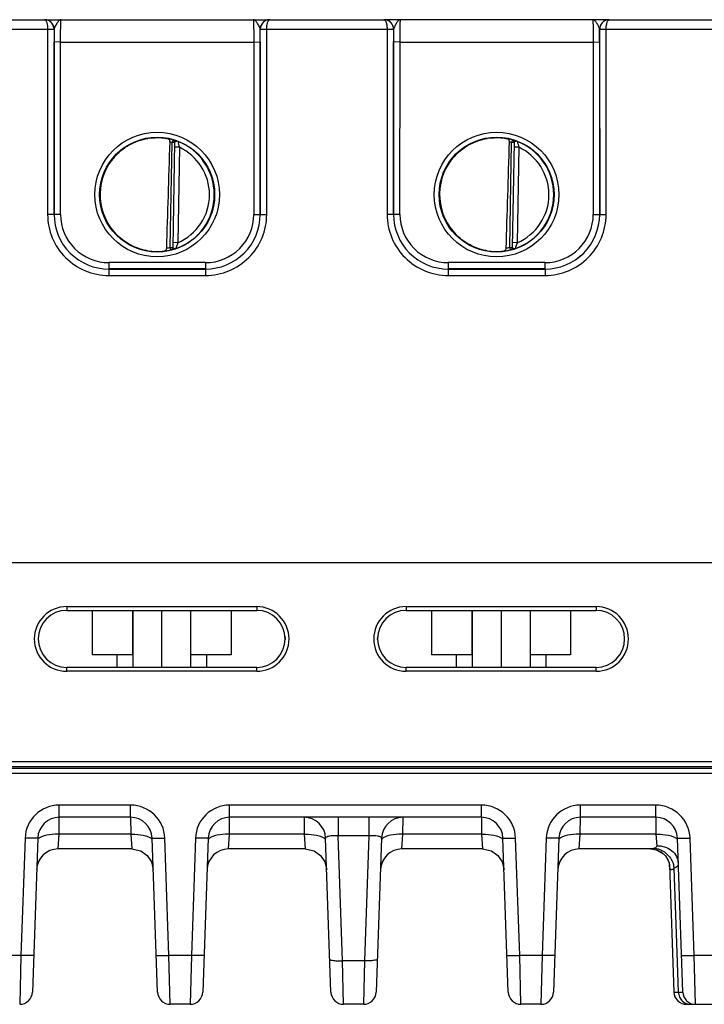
# Model space of a CAD drawing. Header units: inches. Extents: x 0 to 34, y 0 to 22.
# Tile 152 of 157: x 25 to 27.2, y 12.2 to 15.3. Entities that reach past the tile are written whole.
import ezdxf

# ---------------------------------------------------------------- set-up
doc = ezdxf.new("R2010")
doc.units = ezdxf.units.IN
doc.header["$LTSCALE"] = 1.87
doc.header["$MEASUREMENT"] = 0
doc.layers.get('0').update_dxf_attribs({"linetype": 'CONTINUOUS'})
doc.layers.add('02___PRT_ALL_AXES', color=7, linetype='CONTINUOUS')

msp = doc.modelspace()

# ---------------------------------------------------------------- linework, layer by layer
at = {"color": 7, "linetype": 'CONTINUOUS'}
for p, q in [((24.7537, 15.2779), (25.1083, 15.2779)), ((25.1098, 15.2779), (25.1083, 15.2779)), ((25.1085, 15.2779), (25.8086, 15.2779)), ((25.8087, 15.2779), (25.8072, 15.2779)), ((25.8087, 15.2779), (26.1633, 15.2779)), ((26.1648, 15.2779), (26.1633, 15.2779)), ((26.8636, 15.2779), (26.1635, 15.2779)), ((26.8637, 15.2779), (26.8622, 15.2779)), ((26.8637, 15.2779), (27.2183, 15.2779)), ((24.7439, 15.248), (25.1182, 15.248)), ((25.1182, 15.248), (25.1181, 14.6726)), ((25.1182, 15.248), (25.1382, 15.2479)), ((25.1182, 15.248), (25.1382, 15.248)), ((25.1382, 15.2479), (25.1381, 14.6725)), ((25.1385, 15.2479), (25.1382, 15.2479)), ((25.7789, 15.2479), (25.7786, 15.2479)), ((25.7789, 15.2479), (25.7989, 15.248)), ((25.7789, 15.248), (25.7989, 15.248)), ((25.7789, 14.6725), (25.7789, 15.2479)), ((25.7989, 15.248), (26.1732, 15.248)), ((25.7989, 14.6726), (25.7989, 15.248)), ((26.1732, 15.248), (26.1731, 14.6726)), ((26.1732, 15.248), (26.1932, 15.2479)), ((26.1732, 15.248), (26.1932, 15.248)), ((26.1932, 15.2479), (26.1931, 14.6725)), ((26.1935, 15.2479), (26.1932, 15.2479)), ((26.8339, 15.2479), (26.8336, 15.2479)), ((26.8339, 15.2479), (26.8539, 15.248)), ((26.8339, 15.248), (26.8539, 15.248)), ((26.8339, 14.6725), (26.8339, 15.2479)), ((26.8539, 15.248), (27.2282, 15.248)), ((26.8539, 14.6726), (26.8539, 15.248)), ((25.1382, 14.6726), (25.1383, 15.2087)), ((25.1583, 15.2085), (25.1383, 15.2087)), ((25.1582, 14.6724), (25.1583, 15.2085)), ((25.1583, 15.2085), (25.7588, 15.2085)), ((25.7588, 15.2085), (25.7788, 15.2087)), ((25.7588, 15.2085), (25.7589, 14.6724)), ((25.7788, 15.2087), (25.7789, 14.6726)), ((26.1932, 14.6726), (26.1933, 15.2087)), ((26.2133, 15.2085), (26.1933, 15.2087)), ((26.2132, 14.6724), (26.2133, 15.2085)), ((26.2133, 15.2085), (26.8138, 15.2085)), ((26.8138, 15.2085), (26.8338, 15.2087)), ((26.8138, 15.2085), (26.8139, 14.6724)), ((26.8338, 15.2087), (26.8339, 14.6726)), ((25.4993, 14.57), (25.505, 14.8963)), ((25.5072, 14.9039), (25.505, 14.8963)), ((25.5129, 14.8962), (25.505, 14.8963)), ((25.5072, 14.9043), (25.5072, 14.9039)), ((25.5129, 14.8966), (25.5072, 14.5695)), ((25.5276, 14.8811), (25.5126, 14.8814)), ((26.5543, 14.57), (26.56, 14.8963)), ((26.5622, 14.9039), (26.56, 14.8963)), ((26.5679, 14.8962), (26.56, 14.8963)), ((26.5622, 14.9043), (26.5622, 14.9039)), ((26.5679, 14.8966), (26.5622, 14.5695)), ((26.5826, 14.8811), (26.5676, 14.8814)), ((25.5276, 14.8811), (25.5224, 14.5844)), ((26.5826, 14.8811), (26.5774, 14.5844)), ((25.1381, 14.6725), (25.1181, 14.6726)), ((25.1382, 14.6726), (25.1381, 14.6725)), ((25.1582, 14.6724), (25.1382, 14.6726)), ((25.7589, 14.6724), (25.7789, 14.6726)), ((25.7789, 14.6726), (25.7789, 14.6725)), ((25.7789, 14.6725), (25.7989, 14.6726)), ((26.1931, 14.6725), (26.1731, 14.6726)), ((26.1932, 14.6726), (26.1931, 14.6725)), ((26.2132, 14.6724), (26.1932, 14.6726)), ((26.8139, 14.6724), (26.8339, 14.6726)), ((26.8339, 14.6726), (26.8339, 14.6725)), ((26.8339, 14.6725), (26.8539, 14.6726)), ((25.5224, 14.5844), (25.5074, 14.5847)), ((26.5774, 14.5844), (26.5624, 14.5847)), ((25.4993, 14.57), (25.5072, 14.5699)), ((25.5012, 14.5624), (25.4993, 14.57)), ((25.5012, 14.5624), (25.5012, 14.562)), ((25.5012, 14.562), (25.5037, 14.5624)), ((25.5072, 14.5695), (25.5076, 14.5686)), ((25.5076, 14.5686), (25.5087, 14.5677)), ((26.5543, 14.57), (26.5622, 14.5699)), ((26.5562, 14.5624), (26.5543, 14.57)), ((26.5562, 14.5624), (26.5562, 14.562)), ((26.5562, 14.562), (26.5587, 14.5624)), ((26.5622, 14.5695), (26.5626, 14.5686)), ((26.5626, 14.5686), (26.5637, 14.5677)), ((25.6089, 14.5224), (25.3082, 14.5224)), ((25.3082, 14.5224), (25.3082, 14.5026)), ((25.6089, 14.5224), (25.6089, 14.5026)), ((26.6639, 14.5224), (26.3632, 14.5224)), ((26.3632, 14.5224), (26.3632, 14.5026)), ((26.6639, 14.5224), (26.6639, 14.5026)), ((25.3082, 14.5026), (25.3081, 14.5025)), ((25.3081, 14.5025), (25.609, 14.5025)), ((25.3081, 14.5025), (25.3081, 14.4826)), ((25.6089, 14.5026), (25.3082, 14.5026)), ((25.6089, 14.5026), (25.609, 14.5025)), ((25.609, 14.5025), (25.609, 14.4826)), ((26.3632, 14.5026), (26.3631, 14.5025)), ((26.3631, 14.5025), (26.664, 14.5025)), ((26.3631, 14.5025), (26.3631, 14.4826)), ((26.6639, 14.5026), (26.3632, 14.5026)), ((26.6639, 14.5026), (26.664, 14.5025)), ((26.664, 14.5025), (26.664, 14.4826)), ((25.3081, 14.4826), (25.609, 14.4826)), ((26.3631, 14.4826), (26.664, 14.4826)), ((32.4416, 13.5889), (23.6196, 13.5889)), ((25.1773, 13.4527), (25.7678, 13.4527)), ((25.1773, 13.4527), (25.1773, 13.4409)), ((25.7678, 13.4527), (25.7678, 13.4409)), ((26.2323, 13.4527), (26.8228, 13.4527)), ((26.2323, 13.4527), (26.2323, 13.4409)), ((26.8228, 13.4527), (26.8228, 13.4409)), ((25.1773, 13.4409), (25.7678, 13.4409)), ((25.2565, 13.4409), (25.2565, 13.3029)), ((25.3817, 13.4409), (25.3817, 13.3029)), ((25.3825, 13.4409), (25.3825, 13.2637)), ((25.4725, 13.4409), (25.4725, 13.2637)), ((25.5625, 13.4409), (25.5625, 13.2637)), ((25.6885, 13.4409), (25.6885, 13.3029)), ((26.2323, 13.4409), (26.8228, 13.4409)), ((26.3115, 13.4409), (26.3115, 13.3029)), ((26.4367, 13.4409), (26.4367, 13.3029)), ((26.4375, 13.4409), (26.4375, 13.2637)), ((26.5275, 13.4409), (26.5275, 13.2637)), ((26.6175, 13.4409), (26.6175, 13.2637)), ((26.7435, 13.4409), (26.7435, 13.3029)), ((25.3825, 13.3029), (25.2565, 13.3029)), ((25.333, 13.3029), (25.333, 13.2637)), ((25.6885, 13.3029), (25.5625, 13.3029)), ((25.612, 13.3029), (25.612, 13.2637)), ((26.4375, 13.3029), (26.3115, 13.3029)), ((26.388, 13.3029), (26.388, 13.2637)), ((26.7435, 13.3029), (26.6175, 13.3029)), ((26.667, 13.3029), (26.667, 13.2637)), ((25.7678, 13.2637), (25.1773, 13.2637)), ((25.1773, 13.2515), (25.1773, 13.2637)), ((25.7678, 13.2515), (25.7678, 13.2637)), ((26.8228, 13.2637), (26.2323, 13.2637)), ((26.2323, 13.2515), (26.2323, 13.2637)), ((26.8228, 13.2515), (26.8228, 13.2637)), ((25.7678, 13.2515), (25.1773, 13.2515)), ((26.8228, 13.2515), (26.2323, 13.2515)), ((32.5157, 12.9548), (23.6184, 12.9548)), ((32.4307, 12.9695), (23.6194, 12.9695)), ((20.7534, 12.9352), (32.5313, 12.9352)), ((32.3949, 12.9497), (23.2856, 12.9497)), ((25.3761, 12.8354), (25.1543, 12.8354)), ((25.1543, 12.7974), (25.1543, 12.8354)), ((25.3761, 12.7974), (25.3761, 12.8354)), ((26.4663, 12.8354), (25.6838, 12.8354)), ((25.6838, 12.7974), (25.6838, 12.8354)), ((26.4663, 12.7974), (26.4663, 12.8354)), ((27.0084, 12.8354), (26.7739, 12.8354)), ((26.7739, 12.7974), (26.7739, 12.8354)), ((27.0084, 12.7974), (27.0084, 12.8354)), ((25.154, 12.7447), (25.1543, 12.7974)), ((25.3761, 12.7974), (25.1543, 12.7974)), ((25.3761, 12.7974), (25.3764, 12.7447)), ((25.6835, 12.7447), (25.6838, 12.7974)), ((26.4663, 12.7974), (25.6838, 12.7974)), ((25.9151, 12.7974), (25.9154, 12.7447)), ((26.0209, 12.7974), (26.0209, 12.7398)), ((26.1169, 12.7974), (26.1169, 12.7398)), ((26.2225, 12.7447), (26.2228, 12.7974)), ((26.4663, 12.7974), (26.4666, 12.7447)), ((26.7737, 12.7447), (26.7739, 12.7974)), ((27.0084, 12.7974), (26.7739, 12.7974)), ((27.0084, 12.7974), (27.0087, 12.7447)), ((25.1508, 12.699), (25.154, 12.7447)), ((25.3764, 12.7447), (25.154, 12.7447)), ((25.3764, 12.7447), (25.3796, 12.699)), ((25.6804, 12.699), (25.6835, 12.7447)), ((25.9154, 12.7447), (25.6835, 12.7447)), ((25.9154, 12.7447), (25.9185, 12.699)), ((26.1169, 12.7398), (26.0209, 12.7398)), ((26.0345, 12.3515), (26.0209, 12.7398)), ((26.1169, 12.7398), (26.1034, 12.3515)), ((26.2193, 12.699), (26.2225, 12.7447)), ((26.4666, 12.7447), (26.2225, 12.7447)), ((26.4666, 12.7447), (26.4697, 12.699)), ((26.7705, 12.699), (26.7737, 12.7447)), ((27.0087, 12.7447), (26.7737, 12.7447)), ((27.0087, 12.7447), (27.0111, 12.7092)), ((25.048, 12.7328), (25.0353, 12.3679)), ((25.0874, 12.7328), (25.0707, 12.2539)), ((25.4597, 12.2539), (25.443, 12.7328)), ((25.4951, 12.3679), (25.4824, 12.7328)), ((25.5776, 12.7328), (25.5648, 12.3679)), ((25.6169, 12.7328), (25.6002, 12.2539)), ((25.9987, 12.2539), (25.982, 12.7328)), ((26.1559, 12.7328), (26.1392, 12.2539)), ((26.5499, 12.2539), (26.5332, 12.7328)), ((26.5853, 12.3679), (26.5725, 12.7328)), ((26.6677, 12.7328), (26.655, 12.3679)), ((26.7071, 12.7328), (26.6903, 12.2539)), ((27.092, 12.2539), (27.0753, 12.7328)), ((27.1274, 12.3679), (27.1146, 12.7328)), ((25.3796, 12.699), (25.1508, 12.699)), ((25.9185, 12.699), (25.6804, 12.699)), ((26.4697, 12.699), (26.2193, 12.699)), ((26.9923, 12.699), (26.7705, 12.699)), ((26.9923, 12.699), (27.0093, 12.6965)), ((27.0093, 12.6965), (27.0259, 12.6886)), ((27.0121, 12.6952), (27.0144, 12.6947)), ((27.0414, 12.6726), (27.0437, 12.6699)), ((27.0506, 12.6497), (27.0645, 12.2539)), ((27.0745, 12.3774), (27.0657, 12.6391)), ((27.0786, 12.2539), (27.0745, 12.3774)), ((25.0353, 12.3679), (24.9656, 12.3679)), ((25.0353, 12.3679), (25.0313, 12.2159)), ((25.5648, 12.3679), (25.4951, 12.3679)), ((25.4991, 12.2159), (25.4951, 12.3679)), ((25.5648, 12.3679), (25.5608, 12.2159)), ((26.1034, 12.3515), (26.0345, 12.3515)), ((26.0381, 12.2159), (26.0345, 12.3515)), ((26.1034, 12.3515), (26.0998, 12.2159)), ((26.655, 12.3679), (26.5853, 12.3679)), ((26.5892, 12.2159), (26.5853, 12.3679)), ((26.655, 12.3679), (26.651, 12.2159)), ((27.1971, 12.3679), (27.1274, 12.3679)), ((27.1314, 12.2159), (27.1274, 12.3679)), ((27.0645, 12.2539), (27.0786, 12.2539)), ((27.0786, 12.2539), (27.092, 12.2539)), ((25.5608, 12.2159), (25.4991, 12.2159)), ((26.0998, 12.2159), (26.0381, 12.2159)), ((26.651, 12.2159), (26.5892, 12.2159)), ((27.1039, 12.2159), (27.3585, 12.2159))]:
    msp.add_line(p, q, dxfattribs=at)
for points in [[(25.3796, 12.699), (25.3842, 12.6988), (25.4077, 12.6928), (25.4275, 12.6787), (25.441, 12.6585), (25.4464, 12.6348)], [(25.9185, 12.699), (25.9231, 12.6988), (25.9467, 12.6928), (25.9665, 12.6787), (25.98, 12.6585), (25.9854, 12.6348)], [(26.4697, 12.699), (26.4743, 12.6988), (26.4979, 12.6928), (26.5177, 12.6787), (26.5312, 12.6585), (26.5366, 12.6348)], [(27.0144, 12.6947), (27.0324, 12.6835), (27.0349, 12.6805)], [(27.0259, 12.6886), (27.0382, 12.6776), (27.046, 12.6657), (27.0497, 12.6556), (27.05, 12.654)], [(27.0437, 12.6699), (27.0491, 12.6576), (27.0498, 12.6552)], [(27.05, 12.654), (27.0506, 12.6503), (27.0506, 12.6497)]]:
    msp.add_lwpolyline(points, dxfattribs=at)
for centre, radius in [((25.4585, 14.734), 0.1937), ((25.4585, 14.7339), 0.1787), ((26.5135, 14.734), 0.1937), ((26.5135, 14.7339), 0.1787)]:
    msp.add_circle(centre, radius, dxfattribs=at)
for centre, radius, start, end in [((25.1083, 15.2746), 0.00327, 87.8599, 89.9826), ((25.1085, 15.2479), 0.03, 87.5291, 89.999), ((25.1085, 15.2479), 0.03, 359.9956, 87.5279), ((25.8086, 15.2479), 0.03, 92.7602, 180.0044), ((25.8086, 15.2479), 0.03, 90.0012, 92.7589), ((25.8087, 15.2746), 0.00327, 90.0179, 92.1395), ((26.1633, 15.2746), 0.00327, 87.8599, 89.9826), ((26.1635, 15.2479), 0.03, 87.5291, 89.999), ((26.1635, 15.2479), 0.03, 359.9956, 87.5279), ((26.8636, 15.2479), 0.03, 92.7602, 180.0044), ((26.8636, 15.2479), 0.03, 90.0012, 92.7589), ((26.8637, 15.2746), 0.00327, 90.0179, 92.1395), ((25.1081, 15.2479), 0.03, 359.9986, 0.2485), ((29.9315, 15.2083), 4.7932, 179.5265, 179.9953), ((21.2411, 15.2094), 4.5376, 359.9915, 0.4867), ((25.8089, 15.2479), 0.03, 179.7515, 180.0014), ((26.1631, 15.2479), 0.03, 359.9986, 0.2485), ((30.9865, 15.2083), 4.7932, 179.5265, 179.9953), ((22.2961, 15.2094), 4.5376, 359.9915, 0.4867), ((26.8639, 15.2479), 0.03, 179.7515, 180.0014), ((25.4585, 14.734), 0.1772, 97.5897, 260.4103), ((25.4587, 14.7331), 0.1781, 97.6098, 99.3988), ((25.4585, 14.7342), 0.1766, 74.0133, 78.9223), ((25.4585, 14.7339), 0.169, 74.0143, 76.3145), ((25.505, 14.8967), 0.00787, 359.0028, 74.0573), ((25.505, 14.8963), 0.00787, 1.6021, 74.0232), ((25.505, 14.8963), 0.00784, 359.0019, 1.612), ((25.8092, 14.9654), 0.2939, 192.9473, 196.6544), ((25.4585, 14.7339), 0.1776, 359.9911, 68.799), ((26.5135, 14.734), 0.1772, 97.5897, 260.4103), ((26.5137, 14.7331), 0.1781, 97.6098, 99.3988), ((26.5135, 14.7342), 0.1766, 74.0133, 78.9223), ((26.5135, 14.7339), 0.169, 74.0143, 76.3145), ((26.56, 14.8967), 0.00787, 359.0028, 74.0573), ((26.56, 14.8963), 0.00787, 1.6021, 74.0232), ((26.56, 14.8963), 0.00784, 359.0019, 1.612), ((26.5135, 14.7339), 0.1776, 359.9911, 68.799), ((26.8642, 14.9654), 0.2939, 192.9473, 196.6544), ((25.4585, 14.7339), 0.1626, 359.9909, 64.8568), ((26.5135, 14.7339), 0.1626, 359.9909, 64.8568), ((25.4568, 14.734), 0.1755, 180.0274, 181.9215), ((25.4586, 14.7339), 0.1776, 289.1914, 359.9989), ((25.4586, 14.7339), 0.1626, 293.1308, 0.0029), ((26.5118, 14.734), 0.1755, 180.0274, 181.9215), ((26.5136, 14.7339), 0.1776, 289.1914, 359.9989), ((26.5136, 14.7339), 0.1626, 293.1308, 0.0029), ((25.3081, 14.6725), 0.1899, 179.9889, 270.0019), ((25.3081, 14.6724), 0.1699, 179.9848, 270.0049), ((25.3082, 14.6725), 0.17, 179.9855, 269.9982), ((25.3082, 14.6723), 0.15, 179.9812, 270.0003), ((25.6089, 14.6725), 0.17, 270.0018, 0.0145), ((25.6089, 14.6723), 0.15, 269.9997, 0.0188), ((25.609, 14.6725), 0.1899, 269.9981, 0.0111), ((25.609, 14.6724), 0.1699, 269.9951, 0.0152), ((26.3631, 14.6725), 0.1899, 179.9889, 270.0019), ((26.3631, 14.6724), 0.1699, 179.9848, 270.0049), ((26.3632, 14.6725), 0.17, 179.9855, 269.9982), ((26.3632, 14.6723), 0.15, 179.9812, 270.0003), ((26.6639, 14.6725), 0.17, 270.0018, 0.0145), ((26.6639, 14.6723), 0.15, 269.9997, 0.0188), ((26.664, 14.6725), 0.1899, 269.9981, 0.0111), ((26.664, 14.6724), 0.1699, 269.9951, 0.0152), ((25.4588, 14.7352), 0.1784, 259.0718, 260.3997), ((25.4572, 14.7252), 0.1683, 260.3451, 277.8085), ((25.4585, 14.7338), 0.1767, 277.0182, 283.9844), ((25.4585, 14.734), 0.169, 280.1153, 283.9841), ((25.4993, 14.5696), 0.00787, 283.9402, 358.9971), ((25.4993, 14.57), 0.00787, 283.9738, 356.3969), ((25.4993, 14.57), 0.00784, 356.3871, 358.9981), ((26.5138, 14.7352), 0.1784, 259.0718, 260.3997), ((26.5122, 14.7252), 0.1683, 260.3451, 277.8085), ((26.5135, 14.7338), 0.1767, 277.0182, 283.9844), ((26.5135, 14.734), 0.169, 280.1153, 283.9841), ((26.5543, 14.5696), 0.00787, 283.9402, 358.9971), ((26.5543, 14.57), 0.00787, 283.9738, 356.3969), ((26.5543, 14.57), 0.00784, 356.3871, 358.9981), ((25.1773, 13.3521), 0.1006, 90.0006, 269.9994), ((25.7678, 13.3521), 0.1006, 270.0003, 89.9997), ((26.2323, 13.3521), 0.1006, 90.0006, 269.9994), ((26.8228, 13.3521), 0.1006, 270.0003, 89.9997), ((25.1773, 13.3523), 0.0886, 90, 270), ((25.7678, 13.3523), 0.0886, 270, 90), ((26.2323, 13.3523), 0.0886, 90, 270), ((26.8228, 13.3523), 0.0886, 270, 90), ((25.1543, 12.7291), 0.1063, 90.0003, 177.9997), ((25.3761, 12.7291), 0.1063, 2.0026, 89.9973), ((25.6838, 12.7291), 0.1063, 90.0003, 177.9997), ((26.4663, 12.7291), 0.1063, 2.0026, 89.9973), ((26.7739, 12.7291), 0.1063, 90.0003, 177.9997), ((27.0084, 12.7291), 0.1063, 2.0026, 89.9973), ((25.1543, 12.7305), 0.0669, 90.0003, 177.9977), ((25.3761, 12.7305), 0.0669, 2.0112, 90), ((25.6838, 12.7305), 0.0669, 90.0003, 177.9977), ((25.9151, 12.7305), 0.0669, 2, 90), ((26.2228, 12.7305), 0.0669, 89.9997, 178), ((26.4663, 12.7305), 0.0669, 2.0112, 90), ((26.7739, 12.7305), 0.0669, 90.0003, 177.9977), ((27.0084, 12.7305), 0.0669, 2.0112, 90), ((25.1508, 12.6321), 0.0669, 90, 177.64), ((25.6804, 12.6321), 0.0669, 90, 177.64), ((26.2193, 12.6321), 0.0669, 90, 177.64), ((26.7705, 12.6321), 0.0669, 90, 177.64), ((26.9949, 12.6297), 0.0714, 7.5142, 16.5809), ((25.0313, 12.2553), 0.0394, 269.9997, 357.9918), ((25.4991, 12.2553), 0.0394, 182.0082, 270.0003), ((25.5608, 12.2553), 0.0394, 269.9997, 357.9918), ((26.0381, 12.2553), 0.0394, 182.0067, 270.0002), ((26.0998, 12.2553), 0.0394, 269.9998, 357.9933), ((26.5892, 12.2553), 0.0394, 182.0082, 270.0003), ((26.651, 12.2553), 0.0394, 269.9997, 357.9918), ((27.1038, 12.2553), 0.0394, 182, 270), ((27.1205, 12.2553), 0.0418, 181.8446, 186.6576), ((27.1314, 12.2553), 0.0394, 182.0001, 270.0003), ((27.115, 12.2502), 0.0344, 251.9865, 256.4113)]:
    msp.add_arc(centre, radius, start, end, dxfattribs=at)
for centre in [(25.4802, 17.4912), (26.5352, 17.4912)]:
    msp.add_ellipse(centre, major_axis=(0.078, 4.4688), ratio=0.01745, start_param=-2.283644, end_param=-2.189561, dxfattribs=at)
for points, knots in [([(25.1085, 15.2779), (25.1091, 15.2779), (25.1106, 15.2773), (25.1123, 15.2755), (25.114, 15.2727), (25.1154, 15.2691), (25.1166, 15.2646), (25.1178, 15.2576), (25.1182, 15.2519), (25.1182, 15.248)], [0, 0, 0, 0, 0.058927, 0.132934, 0.228657, 0.347601, 0.48839, 0.647641, 1, 1, 1, 1]), ([(25.1382, 15.248), (25.1381, 15.2519), (25.1366, 15.2596), (25.1302, 15.2694), (25.1208, 15.2759), (25.1134, 15.2777), (25.1098, 15.2779)], [0, 0, 0, 0, 0.256304, 0.50879, 0.756176, 1, 1, 1, 1]), ([(25.1599, 15.2779), (25.1589, 15.2779), (25.1567, 15.2774), (25.1536, 15.2753), (25.1507, 15.2722), (25.1477, 15.2681), (25.1448, 15.2634), (25.1419, 15.2583), (25.1396, 15.2532), (25.1385, 15.2496), (25.1385, 15.2479)], [0, 0, 0, 0, 0.078756, 0.170582, 0.281971, 0.413169, 0.5601, 0.715105, 0.866637, 1, 1, 1, 1]), ([(25.1583, 15.2085), (25.1583, 15.213), (25.1583, 15.2219), (25.1584, 15.2348), (25.1585, 15.2449), (25.1587, 15.2524), (25.1588, 15.2575), (25.1589, 15.262), (25.159, 15.2661), (25.1591, 15.2695), (25.1593, 15.2724), (25.1594, 15.2745), (25.1595, 15.2758), (25.1596, 15.2765), (25.1596, 15.2771), (25.1597, 15.2775), (25.1598, 15.2778), (25.1598, 15.2779), (25.1599, 15.2779)], [0, 0, 0, 0, 0.195368, 0.382973, 0.55569, 0.634386, 0.706958, 0.772718, 0.831042, 0.881376, 0.923246, 0.956259, 0.969347, 0.980118, 0.98855, 0.994633, 0.998383, 1, 1, 1, 1]), ([(25.7572, 15.2779), (25.7572, 15.2779), (25.7573, 15.2778), (25.7574, 15.2775), (25.7574, 15.2771), (25.7575, 15.2765), (25.7576, 15.2758), (25.7577, 15.2745), (25.7578, 15.2724), (25.758, 15.2695), (25.7581, 15.2661), (25.7582, 15.262), (25.7583, 15.2575), (25.7584, 15.2524), (25.7585, 15.2449), (25.7587, 15.2348), (25.7588, 15.2219), (25.7588, 15.213), (25.7588, 15.2085)], [0, 0, 0, 0, 0.00163, 0.005392, 0.011478, 0.019909, 0.030679, 0.043767, 0.07678, 0.118649, 0.168982, 0.227304, 0.293062, 0.365632, 0.444325, 0.617036, 0.804634, 1, 1, 1, 1]), ([(25.7786, 15.2479), (25.7785, 15.2496), (25.7775, 15.2532), (25.7751, 15.2583), (25.7723, 15.2634), (25.7694, 15.2681), (25.7664, 15.2722), (25.7634, 15.2753), (25.7604, 15.2774), (25.7582, 15.2779), (25.7572, 15.2779)], [0, 0, 0, 0, 0.133375, 0.284921, 0.439936, 0.58687, 0.718061, 0.829437, 0.921249, 1, 1, 1, 1]), ([(25.8072, 15.2779), (25.8035, 15.2777), (25.7961, 15.2759), (25.7868, 15.2693), (25.7804, 15.2596), (25.7789, 15.2519), (25.7789, 15.248)], [0, 0, 0, 0, 0.243825, 0.491225, 0.743715, 1, 1, 1, 1]), ([(25.7989, 15.248), (25.7989, 15.2519), (25.7993, 15.2576), (25.8005, 15.2646), (25.8017, 15.2691), (25.8031, 15.2727), (25.8047, 15.2755), (25.8065, 15.2773), (25.808, 15.2779), (25.8086, 15.2779)], [0, 0, 0, 0, 0.35236, 0.511612, 0.652403, 0.771347, 0.867068, 0.941073, 1, 1, 1, 1]), ([(26.1635, 15.2779), (26.1641, 15.2779), (26.1656, 15.2773), (26.1673, 15.2755), (26.169, 15.2727), (26.1704, 15.2691), (26.1716, 15.2646), (26.1728, 15.2576), (26.1732, 15.2519), (26.1732, 15.248)], [0, 0, 0, 0, 0.058927, 0.132934, 0.228657, 0.347601, 0.48839, 0.647641, 1, 1, 1, 1]), ([(26.1932, 15.248), (26.1931, 15.2519), (26.1916, 15.2596), (26.1852, 15.2694), (26.1758, 15.2759), (26.1684, 15.2777), (26.1648, 15.2779)], [0, 0, 0, 0, 0.256304, 0.50879, 0.756176, 1, 1, 1, 1]), ([(26.2149, 15.2779), (26.2139, 15.2779), (26.2117, 15.2774), (26.2086, 15.2753), (26.2057, 15.2722), (26.2027, 15.2681), (26.1998, 15.2634), (26.1969, 15.2583), (26.1946, 15.2532), (26.1935, 15.2496), (26.1935, 15.2479)], [0, 0, 0, 0, 0.078756, 0.170582, 0.281971, 0.413169, 0.5601, 0.715105, 0.866637, 1, 1, 1, 1]), ([(26.2133, 15.2085), (26.2133, 15.213), (26.2133, 15.2219), (26.2134, 15.2348), (26.2135, 15.2449), (26.2137, 15.2524), (26.2138, 15.2575), (26.2139, 15.262), (26.214, 15.2661), (26.2141, 15.2695), (26.2143, 15.2724), (26.2144, 15.2745), (26.2145, 15.2758), (26.2146, 15.2765), (26.2146, 15.2771), (26.2147, 15.2775), (26.2148, 15.2778), (26.2148, 15.2779), (26.2149, 15.2779)], [0, 0, 0, 0, 0.195368, 0.382973, 0.55569, 0.634386, 0.706958, 0.772718, 0.831042, 0.881376, 0.923246, 0.956259, 0.969347, 0.980118, 0.98855, 0.994633, 0.998383, 1, 1, 1, 1]), ([(26.8122, 15.2779), (26.8122, 15.2779), (26.8123, 15.2778), (26.8124, 15.2775), (26.8124, 15.2771), (26.8125, 15.2765), (26.8126, 15.2758), (26.8127, 15.2745), (26.8128, 15.2724), (26.813, 15.2695), (26.8131, 15.2661), (26.8132, 15.262), (26.8133, 15.2575), (26.8134, 15.2524), (26.8135, 15.2449), (26.8137, 15.2348), (26.8138, 15.2219), (26.8138, 15.213), (26.8138, 15.2085)], [0, 0, 0, 0, 0.00163, 0.005392, 0.011478, 0.019909, 0.030679, 0.043767, 0.07678, 0.118649, 0.168982, 0.227304, 0.293062, 0.365632, 0.444325, 0.617036, 0.804634, 1, 1, 1, 1]), ([(26.8336, 15.2479), (26.8335, 15.2496), (26.8325, 15.2532), (26.8301, 15.2583), (26.8273, 15.2634), (26.8244, 15.2681), (26.8214, 15.2722), (26.8184, 15.2753), (26.8154, 15.2774), (26.8132, 15.2779), (26.8122, 15.2779)], [0, 0, 0, 0, 0.133375, 0.284921, 0.439936, 0.58687, 0.718061, 0.829437, 0.921249, 1, 1, 1, 1]), ([(26.8622, 15.2779), (26.8585, 15.2777), (26.8511, 15.2759), (26.8418, 15.2693), (26.8354, 15.2596), (26.8339, 15.2519), (26.8339, 15.248)], [0, 0, 0, 0, 0.243825, 0.491225, 0.743715, 1, 1, 1, 1]), ([(26.8539, 15.248), (26.8539, 15.2519), (26.8543, 15.2576), (26.8555, 15.2646), (26.8567, 15.2691), (26.8581, 15.2727), (26.8597, 15.2755), (26.8615, 15.2773), (26.863, 15.2779), (26.8636, 15.2779)], [0, 0, 0, 0, 0.35236, 0.511612, 0.652403, 0.771347, 0.867068, 0.941073, 1, 1, 1, 1]), ([(25.2814, 14.7354), (25.2814, 14.7458), (25.2834, 14.7664), (25.2917, 14.7964), (25.3051, 14.8244), (25.3232, 14.8497), (25.3454, 14.8715), (25.3711, 14.8891), (25.3994, 14.902), (25.4195, 14.9071), (25.4296, 14.9088)], [0, 0, 0, 0, 0.124994, 0.249987, 0.374981, 0.49998, 0.624979, 0.749984, 0.87499, 1, 1, 1, 1]), ([(25.4351, 14.9096), (25.4404, 14.9103), (25.4596, 14.912), (25.479, 14.9103), (25.4925, 14.9074)], [0, 0, 0, 0, 0.279235, 1, 1, 1, 1]), ([(25.4984, 14.8981), (25.4985, 14.8993), (25.4982, 14.9015), (25.4969, 14.9045), (25.495, 14.9065), (25.4933, 14.9073), (25.4925, 14.9074)], [0, 0, 0, 0, 0.29813, 0.561485, 0.78951, 1, 1, 1, 1]), ([(25.5228, 14.8995), (25.5217, 14.8999), (25.5196, 14.9007), (25.5167, 14.9017), (25.514, 14.9025), (25.5118, 14.9032), (25.5101, 14.9036), (25.509, 14.9039), (25.5084, 14.9041), (25.5079, 14.9042), (25.5075, 14.9043), (25.5073, 14.9043), (25.5072, 14.9043), (25.5072, 14.9043)], [0, 0, 0, 0, 0.209002, 0.401143, 0.572522, 0.719607, 0.838965, 0.887207, 0.927301, 0.958883, 0.981641, 0.995322, 1, 1, 1, 1]), ([(25.5228, 14.8995), (25.5217, 14.8999), (25.52, 14.8999), (25.5179, 14.8995), (25.5164, 14.8991), (25.515, 14.8985), (25.5138, 14.8979), (25.5129, 14.8971), (25.5129, 14.8966)], [0, 0, 0, 0, 0.296253, 0.448699, 0.596767, 0.731961, 0.846449, 1, 1, 1, 1]), ([(26.3364, 14.7354), (26.3364, 14.7458), (26.3384, 14.7664), (26.3467, 14.7964), (26.3601, 14.8244), (26.3782, 14.8497), (26.4004, 14.8715), (26.4261, 14.8891), (26.4544, 14.902), (26.4745, 14.9071), (26.4846, 14.9088)], [0, 0, 0, 0, 0.124994, 0.249987, 0.374981, 0.49998, 0.624979, 0.749984, 0.87499, 1, 1, 1, 1]), ([(26.4901, 14.9096), (26.4954, 14.9103), (26.5146, 14.912), (26.534, 14.9103), (26.5475, 14.9074)], [0, 0, 0, 0, 0.279236, 1, 1, 1, 1]), ([(26.5534, 14.8981), (26.5535, 14.8993), (26.5532, 14.9015), (26.5519, 14.9045), (26.55, 14.9065), (26.5483, 14.9073), (26.5475, 14.9074)], [0, 0, 0, 0, 0.29813, 0.561485, 0.78951, 1, 1, 1, 1]), ([(26.5778, 14.8995), (26.5767, 14.8999), (26.5746, 14.9007), (26.5717, 14.9017), (26.569, 14.9025), (26.5668, 14.9032), (26.5651, 14.9036), (26.564, 14.9039), (26.5634, 14.9041), (26.5629, 14.9042), (26.5625, 14.9043), (26.5623, 14.9043), (26.5622, 14.9043), (26.5622, 14.9043)], [0, 0, 0, 0, 0.209002, 0.401143, 0.572522, 0.719607, 0.838965, 0.887207, 0.927301, 0.958883, 0.981641, 0.995322, 1, 1, 1, 1]), ([(26.5778, 14.8995), (26.5767, 14.8999), (26.575, 14.8999), (26.5729, 14.8995), (26.5714, 14.8991), (26.57, 14.8985), (26.5688, 14.8979), (26.5679, 14.8971), (26.5679, 14.8966)], [0, 0, 0, 0, 0.296253, 0.448699, 0.596767, 0.731961, 0.846449, 1, 1, 1, 1]), ([(25.425, 14.56), (25.4152, 14.5619), (25.396, 14.5673), (25.3689, 14.5802), (25.3444, 14.5974), (25.3231, 14.6184), (25.3057, 14.6427), (25.2926, 14.6696), (25.2841, 14.6983), (25.2818, 14.7182), (25.2815, 14.7281)], [0, 0, 0, 0, 0.125009, 0.250015, 0.37502, 0.500019, 0.625017, 0.750011, 0.875004, 1, 1, 1, 1]), ([(26.48, 14.56), (26.4702, 14.5619), (26.451, 14.5673), (26.4239, 14.5802), (26.3994, 14.5974), (26.3781, 14.6184), (26.3607, 14.6427), (26.3476, 14.6696), (26.3391, 14.6983), (26.3368, 14.7182), (26.3365, 14.7281)], [0, 0, 0, 0, 0.125009, 0.250015, 0.37502, 0.500019, 0.625017, 0.750011, 0.875004, 1, 1, 1, 1]), ([(25.5224, 14.5844), (25.5217, 14.5823), (25.5198, 14.5763), (25.518, 14.5702), (25.5169, 14.5662)], [0, 0, 0, 0, 0.346235, 1, 1, 1, 1]), ([(26.5774, 14.5844), (26.5767, 14.5823), (26.5748, 14.5763), (26.573, 14.5702), (26.5719, 14.5662)], [0, 0, 0, 0, 0.346234, 1, 1, 1, 1]), ([(25.4801, 14.5585), (25.4811, 14.5586), (25.4831, 14.5592), (25.4856, 14.561), (25.4876, 14.564), (25.4881, 14.5664), (25.4881, 14.5676)], [0, 0, 0, 0, 0.224287, 0.456533, 0.713042, 1, 1, 1, 1]), ([(25.5037, 14.5624), (25.5049, 14.5628), (25.5072, 14.5642), (25.5084, 14.5665), (25.5087, 14.5677)], [0, 0, 0, 0, 0.490096, 1, 1, 1, 1]), ([(25.5037, 14.5624), (25.5056, 14.5629), (25.51, 14.564), (25.5144, 14.5653), (25.5169, 14.5662)], [0, 0, 0, 0, 0.415287, 1, 1, 1, 1]), ([(25.5087, 14.5677), (25.5093, 14.5674), (25.5106, 14.5669), (25.5132, 14.566), (25.5155, 14.5658), (25.5169, 14.5662)], [0, 0, 0, 0, 0.226857, 0.484836, 1, 1, 1, 1]), ([(26.5351, 14.5585), (26.5361, 14.5586), (26.5381, 14.5592), (26.5406, 14.561), (26.5426, 14.564), (26.5431, 14.5664), (26.5431, 14.5676)], [0, 0, 0, 0, 0.224287, 0.456533, 0.713042, 1, 1, 1, 1]), ([(26.5587, 14.5624), (26.5599, 14.5628), (26.5622, 14.5642), (26.5634, 14.5665), (26.5637, 14.5677)], [0, 0, 0, 0, 0.490097, 1, 1, 1, 1]), ([(26.5587, 14.5624), (26.5606, 14.5629), (26.565, 14.564), (26.5694, 14.5653), (26.5719, 14.5662)], [0, 0, 0, 0, 0.415285, 1, 1, 1, 1]), ([(26.5637, 14.5677), (26.5643, 14.5674), (26.5656, 14.5669), (26.5682, 14.566), (26.5705, 14.5658), (26.5719, 14.5662)], [0, 0, 0, 0, 0.226856, 0.484835, 1, 1, 1, 1]), ([(25.107, 12.7397), (25.1034, 12.7387), (25.0972, 12.7365), (25.0916, 12.7328), (25.0898, 12.7307)], [0, 0, 0, 0, 0.57259, 1, 1, 1, 1]), ([(25.154, 12.7447), (25.1497, 12.7448), (25.1339, 12.7448), (25.118, 12.743), (25.107, 12.7397)], [0, 0, 0, 0, 0.272895, 1, 1, 1, 1]), ([(25.3764, 12.7447), (25.3807, 12.7448), (25.3965, 12.7448), (25.4124, 12.743), (25.4234, 12.7397)], [0, 0, 0, 0, 0.272899, 1, 1, 1, 1]), ([(25.4234, 12.7397), (25.427, 12.7387), (25.4331, 12.7365), (25.4387, 12.7328), (25.4406, 12.7307)], [0, 0, 0, 0, 0.572531, 1, 1, 1, 1]), ([(25.6365, 12.7397), (25.6329, 12.7387), (25.6268, 12.7365), (25.6212, 12.7328), (25.6193, 12.7307)], [0, 0, 0, 0, 0.57259, 1, 1, 1, 1]), ([(25.6835, 12.7447), (25.6792, 12.7448), (25.6634, 12.7448), (25.6475, 12.743), (25.6365, 12.7397)], [0, 0, 0, 0, 0.272895, 1, 1, 1, 1]), ([(25.9154, 12.7447), (25.9197, 12.7448), (25.9355, 12.7448), (25.9514, 12.743), (25.9624, 12.7397)], [0, 0, 0, 0, 0.272899, 1, 1, 1, 1]), ([(25.9624, 12.7397), (25.966, 12.7387), (25.9721, 12.7365), (25.9777, 12.7328), (25.9796, 12.7307)], [0, 0, 0, 0, 0.572613, 1, 1, 1, 1]), ([(26.0209, 12.7398), (26.0116, 12.7403), (26.0005, 12.7405), (25.9884, 12.7376), (25.9846, 12.7363), (25.9819, 12.7342), (25.982, 12.7328)], [0, 0, 0, 0, 0.687887, 0.806691, 0.896773, 1, 1, 1, 1]), ([(26.1559, 12.7328), (26.1559, 12.7342), (26.1533, 12.7363), (26.1495, 12.7376), (26.1374, 12.7405), (26.1263, 12.7403), (26.1169, 12.7398)], [0, 0, 0, 0, 0.103223, 0.193309, 0.312112, 1, 1, 1, 1]), ([(26.1755, 12.7397), (26.1719, 12.7387), (26.1657, 12.7365), (26.1601, 12.7328), (26.1583, 12.7307)], [0, 0, 0, 0, 0.572606, 1, 1, 1, 1]), ([(26.2225, 12.7447), (26.2182, 12.7448), (26.2024, 12.7448), (26.1865, 12.743), (26.1755, 12.7397)], [0, 0, 0, 0, 0.272895, 1, 1, 1, 1]), ([(26.4666, 12.7447), (26.4709, 12.7448), (26.4866, 12.7448), (26.5026, 12.743), (26.5136, 12.7397)], [0, 0, 0, 0, 0.272899, 1, 1, 1, 1]), ([(26.5136, 12.7397), (26.5172, 12.7387), (26.5233, 12.7365), (26.5289, 12.7328), (26.5308, 12.7307)], [0, 0, 0, 0, 0.572531, 1, 1, 1, 1]), ([(26.7266, 12.7397), (26.7231, 12.7387), (26.7169, 12.7365), (26.7113, 12.7328), (26.7095, 12.7307)], [0, 0, 0, 0, 0.57259, 1, 1, 1, 1]), ([(26.7737, 12.7447), (26.7694, 12.7448), (26.7536, 12.7448), (26.7377, 12.743), (26.7266, 12.7397)], [0, 0, 0, 0, 0.272895, 1, 1, 1, 1]), ([(27.0087, 12.7447), (27.013, 12.7448), (27.0288, 12.7448), (27.0447, 12.743), (27.0557, 12.7397)], [0, 0, 0, 0, 0.272899, 1, 1, 1, 1]), ([(27.0557, 12.7397), (27.0593, 12.7387), (27.0654, 12.7365), (27.071, 12.7328), (27.0729, 12.7307)], [0, 0, 0, 0, 0.572531, 1, 1, 1, 1]), ([(25.0874, 12.7328), (25.0874, 12.7325), (25.0858, 12.7326), (25.0841, 12.7323), (25.0802, 12.7323), (25.0755, 12.7322), (25.0696, 12.7323), (25.0603, 12.7324), (25.053, 12.7326), (25.048, 12.7328)], [0, 0, 0, 0, 0.020389, 0.077486, 0.169968, 0.294095, 0.445312, 0.617961, 1, 1, 1, 1]), ([(25.443, 12.7328), (25.443, 12.7325), (25.4446, 12.7326), (25.4463, 12.7323), (25.4502, 12.7323), (25.4549, 12.7322), (25.4608, 12.7323), (25.47, 12.7324), (25.4773, 12.7326), (25.4824, 12.7328)], [0, 0, 0, 0, 0.020389, 0.077486, 0.169968, 0.294095, 0.445312, 0.617961, 1, 1, 1, 1]), ([(25.6169, 12.7328), (25.6169, 12.7325), (25.6154, 12.7326), (25.6136, 12.7323), (25.6098, 12.7323), (25.605, 12.7322), (25.5991, 12.7323), (25.5899, 12.7324), (25.5826, 12.7326), (25.5776, 12.7328)], [0, 0, 0, 0, 0.020389, 0.077486, 0.169968, 0.294095, 0.445312, 0.617961, 1, 1, 1, 1]), ([(26.5332, 12.7328), (26.5332, 12.7325), (26.5347, 12.7326), (26.5365, 12.7323), (26.5403, 12.7323), (26.545, 12.7322), (26.551, 12.7323), (26.5602, 12.7324), (26.5675, 12.7326), (26.5725, 12.7328)], [0, 0, 0, 0, 0.020389, 0.077486, 0.169968, 0.294095, 0.445312, 0.617961, 1, 1, 1, 1]), ([(26.7071, 12.7328), (26.7071, 12.7325), (26.7055, 12.7326), (26.7038, 12.7323), (26.6999, 12.7323), (26.6952, 12.7322), (26.6893, 12.7323), (26.68, 12.7324), (26.6727, 12.7326), (26.6677, 12.7328)], [0, 0, 0, 0, 0.020389, 0.077486, 0.169968, 0.294095, 0.445312, 0.617961, 1, 1, 1, 1]), ([(27.0111, 12.7092), (27.0113, 12.7075), (27.01, 12.7035), (27.0062, 12.702), (27.0043, 12.7013)], [0, 0, 0, 0, 0.456024, 1, 1, 1, 1]), ([(27.0111, 12.7092), (27.0275, 12.7094), (27.053, 12.7015), (27.0737, 12.677), (27.0778, 12.662), (27.078, 12.6547)], [0, 0, 0, 0, 0.522494, 0.766899, 1, 1, 1, 1]), ([(27.0753, 12.7328), (27.0753, 12.7325), (27.0768, 12.7326), (27.0786, 12.7323), (27.0824, 12.7323), (27.0872, 12.7322), (27.0931, 12.7323), (27.1023, 12.7324), (27.1096, 12.7326), (27.1146, 12.7328)], [0, 0, 0, 0, 0.020389, 0.077486, 0.169968, 0.294095, 0.445312, 0.617961, 1, 1, 1, 1]), ([(27.0043, 12.7013), (27.0032, 12.701), (26.9993, 12.6998), (26.9953, 12.699), (26.9923, 12.699)], [0, 0, 0, 0, 0.282276, 1, 1, 1, 1]), ([(27.0043, 12.7013), (27.008, 12.7009), (27.0231, 12.6979), (27.0369, 12.6894), (27.045, 12.6811)], [0, 0, 0, 0, 0.244663, 1, 1, 1, 1]), ([(27.0657, 12.6391), (27.0647, 12.6381), (27.0627, 12.6365), (27.0597, 12.6348), (27.0569, 12.6341), (27.0533, 12.6355), (27.0511, 12.6416), (27.0508, 12.6466), (27.0506, 12.6497)], [0, 0, 0, 0, 0.152567, 0.274779, 0.369386, 0.450938, 0.661345, 1, 1, 1, 1]), ([(27.078, 12.6547), (27.0781, 12.6514), (27.076, 12.6439), (27.0693, 12.6404), (27.0657, 12.6391)], [0, 0, 0, 0, 0.463143, 1, 1, 1, 1]), ([(25.0746, 12.3679), (25.0746, 12.3676), (25.0731, 12.3677), (25.0713, 12.3674), (25.0675, 12.3674), (25.0628, 12.3673), (25.0568, 12.3674), (25.0476, 12.3675), (25.0403, 12.3677), (25.0353, 12.3679)], [0, 0, 0, 0, 0.020389, 0.077485, 0.169968, 0.294095, 0.445312, 0.61796, 1, 1, 1, 1]), ([(25.4557, 12.3679), (25.4558, 12.3676), (25.4573, 12.3677), (25.459, 12.3674), (25.4629, 12.3674), (25.4676, 12.3673), (25.4735, 12.3674), (25.4828, 12.3675), (25.4901, 12.3677), (25.4951, 12.3679)], [0, 0, 0, 0, 0.020389, 0.077486, 0.169968, 0.294095, 0.445312, 0.617961, 1, 1, 1, 1]), ([(25.6042, 12.3679), (25.6042, 12.3676), (25.6026, 12.3677), (25.6009, 12.3674), (25.597, 12.3674), (25.5923, 12.3673), (25.5864, 12.3674), (25.5771, 12.3675), (25.5698, 12.3677), (25.5648, 12.3679)], [0, 0, 0, 0, 0.020389, 0.077485, 0.169968, 0.294095, 0.445312, 0.61796, 1, 1, 1, 1]), ([(25.9952, 12.3556), (25.9952, 12.3551), (25.9963, 12.3542), (26.0001, 12.353), (26.0081, 12.3518), (26.0202, 12.3512), (26.0295, 12.3513), (26.0345, 12.3515)], [0, 0, 0, 0, 0.032419, 0.093366, 0.309008, 0.626514, 1, 1, 1, 1]), ([(26.1427, 12.3556), (26.1427, 12.3551), (26.1416, 12.3542), (26.1378, 12.353), (26.1297, 12.3518), (26.1176, 12.3512), (26.1084, 12.3513), (26.1034, 12.3515)], [0, 0, 0, 0, 0.032419, 0.093366, 0.309008, 0.626514, 1, 1, 1, 1]), ([(26.5459, 12.3679), (26.5459, 12.3676), (26.5475, 12.3677), (26.5492, 12.3674), (26.5531, 12.3674), (26.5578, 12.3673), (26.5637, 12.3674), (26.573, 12.3675), (26.5802, 12.3677), (26.5853, 12.3679)], [0, 0, 0, 0, 0.020389, 0.077486, 0.169968, 0.294095, 0.445312, 0.617961, 1, 1, 1, 1]), ([(26.6943, 12.3679), (26.6943, 12.3676), (26.6928, 12.3677), (26.691, 12.3674), (26.6872, 12.3674), (26.6825, 12.3673), (26.6765, 12.3674), (26.6673, 12.3675), (26.66, 12.3677), (26.655, 12.3679)], [0, 0, 0, 0, 0.020389, 0.077485, 0.169968, 0.294095, 0.445312, 0.61796, 1, 1, 1, 1]), ([(27.088, 12.3679), (27.0881, 12.3676), (27.0896, 12.3677), (27.0913, 12.3674), (27.0952, 12.3674), (27.0999, 12.3673), (27.1058, 12.3674), (27.1151, 12.3675), (27.1224, 12.3677), (27.1274, 12.3679)], [0, 0, 0, 0, 0.020389, 0.077486, 0.169968, 0.294095, 0.445312, 0.617961, 1, 1, 1, 1]), ([(27.0839, 12.2348), (27.085, 12.2328), (27.0901, 12.2252), (27.098, 12.2196), (27.1044, 12.2176)], [0, 0, 0, 0, 0.258082, 1, 1, 1, 1])]:
    msp.add_open_spline(points, degree=3, knots=knots, dxfattribs=at)
for points in [[(27.045, 12.6811), (27.0535, 12.6726), (27.06, 12.6616), (27.0634, 12.6501)], [(27.0789, 12.2504), (27.0795, 12.245), (27.0812, 12.2396), (27.0839, 12.2348)], [(27.1069, 12.2168), (27.1094, 12.2162), (27.112, 12.2159), (27.1146, 12.2159)]]:
    msp.add_open_spline(points, degree=3, dxfattribs=at)
at = {"layer": '02___PRT_ALL_AXES', "color": 7, "linetype": 'CONTINUOUS'}
for p, q in [((25.8561, 13.3589), (25.8563, 13.3504)), ((26.1438, 13.3504), (26.1439, 13.3589))]:
    msp.add_line(p, q, dxfattribs=at)

doc.saveas('drawing.dxf')
